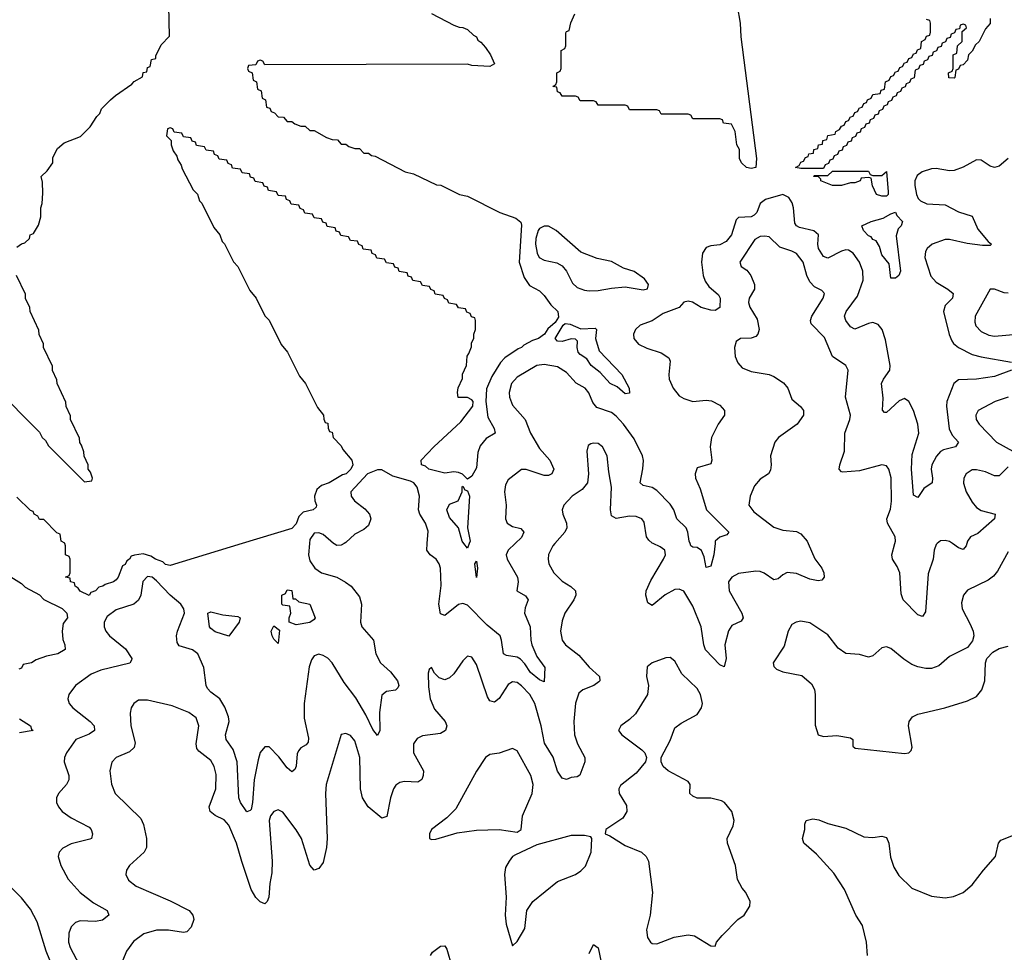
# Model space of a CAD drawing. Header units: inches. Extents: x 2001573 to 2220545, y 644482 to 846830.
# Tile 37 of 256: x 2022882 to 2027253, y 678185 to 682326. Entities that reach past the tile are written whole.
import ezdxf

# ---------------------------------------------------------------- set-up
doc = ezdxf.new("R2010")
doc.units = ezdxf.units.IN
doc.header["$MEASUREMENT"] = 0
doc.layers.add('C0627', color=7, linetype='Continuous')
doc.layers.add('C0628', color=7, linetype='Continuous')

msp = doc.modelspace()

# ---------------------------------------------------------------- linework, layer by layer
at = {"layer": 'C0627', "color": 5}
for points, elevation in [([(2024168.4, 680000), (2024163.7, 679950), (2024170, 679922.3), (2024192.4, 679890), (2024222.4, 679870), (2024290.2, 679850.2), (2024328.4, 679828.4), (2024353.7, 679810), (2024390, 679763), (2024399.7, 679730), (2024395.5, 679650), (2024400.8, 679630), (2024452.3, 679570), (2024463.8, 679510), (2024483.5, 679470), (2024528.5, 679430), (2024559, 679390), (2024565.5, 679370), (2024561.2, 679358.8), (2024551, 679349), (2024510, 679342.6), (2024490, 679326), (2024479.6, 679250), (2024481.5, 679170), (2024470, 679147.8), (2024450, 679174), (2024418.9, 679238.9), (2024374.3, 679314.3), (2024322.9, 679382.9), (2024270, 679469.8), (2024250, 679490.4), (2024230, 679503.2), (2024210, 679509), (2024190, 679500.9), (2024176.9, 679483.1), (2024167.4, 679452.6), (2024144.6, 679290), (2024144.5, 679224.5), (2024164.4, 679135.6), (2024162.4, 679117.6), (2024154.2, 679105.8), (2024130, 679092.2), (2024120.5, 679079.5), (2024114.5, 679065.5), (2024109, 679011), (2024103.7, 678996.3), (2024090, 678985.6), (2024070, 679003.1), (2024032.4, 679052.4), (2023990, 679097.6), (2023970, 679096.9), (2023950, 679071.2), (2023940.3, 679039.7), (2023923.1, 678950), (2023915.5, 678850), (2023910, 678819.5), (2023905.1, 678814.9), (2023890, 678807.8), (2023862.4, 678850), (2023855, 678870), (2023847.3, 679030), (2023830, 679084.5), (2023799.5, 679130), (2023795.2, 679150), (2023812, 679210), (2023809.4, 679230), (2023793.4, 679273.4), (2023770, 679310.6), (2023730, 679340.5), (2023716.4, 679356.4), (2023709.9, 679370), (2023699.6, 679450), (2023672.9, 679510), (2023650, 679527.4), (2023590, 679545), (2023580.7, 679560.7), (2023578.6, 679590), (2023582.9, 679610), (2023614.3, 679690), (2023610.9, 679710), (2023597.6, 679730), (2023550.8, 679770.8), (2023490, 679834.7), (2023470, 679850.9), (2023450, 679853.2), (2023428.8, 679831.3), (2023419.9, 679770), (2023410, 679748.2), (2023389.2, 679730.8), (2023310, 679705), (2023270, 679676), (2023256.5, 679650), (2023256.5, 679630), (2023264.2, 679610), (2023281.2, 679590), (2023351.9, 679531.9), (2023380.2, 679490), (2023378.2, 679481.8), (2023370.7, 679469.3), (2023243, 679437), (2023199.7, 679420.3), (2023130.3, 679370), (2023100.8, 679330), (2023096.1, 679310), (2023101.3, 679290), (2023118, 679270), (2023195.6, 679210), (2023212.1, 679190), (2023213.6, 679170), (2023190, 679153.6), (2023130.7, 679129.3), (2023090.2, 679070), (2023080.8, 679050), (2023080.2, 679030), (2023100.2, 678970), (2023099.7, 678950), (2023090.1, 678929.9), (2023054.6, 678890), (2023046, 678870), (2023046, 678850), (2023054.3, 678830), (2023070.3, 678810), (2023110, 678781.4), (2023190, 678739.6), (2023199, 678730), (2023206, 678710), (2023200.5, 678690), (2023193.4, 678686.6), (2023110, 678667), (2023073, 678647), (2023057.7, 678630), (2023053.4, 678610), (2023065.2, 678570), (2023096.8, 678510), (2023150.1, 678450.1), (2023210, 678404.6), (2023270.3, 678370), (2023277.6, 678350), (2023250, 678327.3), (2023218.2, 678321.8), (2023150, 678323.7), (2023130, 678317.5), (2023110, 678298), (2023100.1, 678270), (2023098.5, 678230), (2023105.8, 678205.8), (2023146.3, 678130)], 240), ([(2023870.1, 680000), (2023550, 679902), (2023530, 679906.9), (2023518, 679918), (2023485.1, 679930), (2023464.4, 679944.4), (2023430, 679954), (2023391.2, 679948.8), (2023376.4, 679943.6), (2023370.3, 679930), (2023357.3, 679922.7), (2023350, 679907), (2023339.1, 679900.9), (2023318.8, 679850), (2023310, 679839), (2023298, 679830), (2023261.4, 679818.6), (2023251.3, 679810), (2023233.2, 679806.8), (2023218, 679790), (2023198, 679782), (2023190, 679769.5), (2023150, 679788.7), (2023142, 679802), (2023128, 679810), (2023126, 679826), (2023108, 679830), (2023106, 679846), (2023086, 679850), (2023102, 679858), (2023106, 679870), (2023106, 679930), (2023102, 679942), (2023086, 679950), (2023086, 679990), (2023082.7, 680000)], 220), ([(2025257.3, 680000), (2025248.4, 679990), (2025229.5, 679950.5), (2025227.8, 679930), (2025230.9, 679910), (2025252.9, 679870), (2025290, 679832.9), (2025329.5, 679809.5), (2025349.3, 679789.3), (2025351, 679770), (2025342.9, 679750), (2025302, 679690), (2025290, 679657.2), (2025283.5, 679610), (2025291.1, 679570), (2025304.5, 679550), (2025363.8, 679503.8), (2025410, 679451.1), (2025456.1, 679410), (2025458.3, 679390), (2025453.9, 679386.1), (2025430.3, 679370), (2025382, 679350), (2025365, 679335), (2025349.6, 679290.4), (2025342.1, 679210), (2025345, 679150), (2025358.9, 679110), (2025391.6, 679050), (2025391, 679030), (2025369.2, 678970.8), (2025356.4, 678963.6), (2025330, 678960.4), (2025310, 678952.4), (2025290, 678957.4), (2025270, 678989.7), (2025250.7, 679050.7), (2025212.7, 679112.8), (2025197.6, 679190), (2025168.8, 679290), (2025147.2, 679330), (2025110, 679368.4), (2025090, 679382.6), (2025070, 679385.7), (2025050, 679374.6), (2025010, 679312.2), (2024990, 679296.1), (2024970, 679301.8), (2024959.5, 679319.5), (2024910, 679462), (2024890, 679495.1), (2024870, 679499.6), (2024850, 679478.7), (2024810, 679421), (2024790, 679403.5), (2024770, 679395.1), (2024744, 679403.9), (2024724, 679424), (2024710, 679449), (2024699.6, 679440.4), (2024695.9, 679424.1), (2024696.4, 679363.6), (2024703.9, 679310), (2024724.2, 679264.2), (2024771.5, 679210), (2024778.9, 679190), (2024772, 679170), (2024750, 679156), (2024670, 679145.8), (2024646.1, 679133.9), (2024630.2, 679110), (2024630.2, 679070), (2024674.4, 678990), (2024674, 678970), (2024667.4, 678952.6), (2024650, 678940.3), (2024590, 678942.6), (2024570, 678938.6), (2024552.5, 678927.5), (2024541.2, 678910), (2024527.9, 678870), (2024512.4, 678787.6), (2024490, 678779.7), (2024428.5, 678830), (2024403.7, 678870), (2024395.4, 678910), (2024391.6, 679050), (2024370, 679123), (2024350, 679146.9), (2024330, 679155.8), (2024310, 679151.8), (2024243.1, 678930), (2024240.1, 678890), (2024247, 678690), (2024243.7, 678650), (2024230, 678582.7), (2024210, 678557), (2024190, 678549.3), (2024170, 678572), (2024132.7, 678690), (2024110, 678728.3), (2024050, 678807.2), (2024030, 678817.7), (2024010, 678809.7), (2023996.1, 678790), (2023989.5, 678770), (2024003.1, 678590), (2024002.1, 678537.9), (2023991.9, 678490), (2023987.6, 678430), (2023980.4, 678410), (2023970, 678400.5), (2023950, 678408.1), (2023930, 678428), (2023910, 678464.2), (2023867.7, 678587.7), (2023845, 678670), (2023810, 678748.6), (2023790, 678772.5), (2023750, 678791.9), (2023727.4, 678810), (2023723.4, 678830), (2023753.2, 678910), (2023754.4, 678974.4), (2023745.2, 679010), (2023730, 679036.8), (2023677.1, 679077.1), (2023668, 679090), (2023665.2, 679110), (2023677, 679190), (2023665.3, 679225.3), (2023633.6, 679250), (2023558.7, 679278.7), (2023450, 679303.9), (2023410, 679304.2), (2023388.2, 679290), (2023377, 679270), (2023372.8, 679247.2), (2023375, 679190), (2023395.1, 679115.1), (2023390, 679094), (2023370, 679074.4), (2023310.1, 679049.9), (2023291.7, 679028.3), (2023282.6, 678990), (2023290, 678930.8), (2023306.5, 678890), (2023419.4, 678779.4), (2023431.9, 678751.9), (2023445, 678690), (2023445.4, 678650), (2023434.5, 678630), (2023370.2, 678570), (2023356.5, 678550), (2023353.1, 678530), (2023365.5, 678505.5), (2023398.5, 678478.5), (2023550, 678413.7), (2023634, 678370), (2023651.5, 678350), (2023654.7, 678330), (2023643.9, 678296.1), (2023624.8, 678275.2), (2023610, 678272.4), (2023542.9, 678282.9), (2023490, 678283), (2023433.9, 678266.1), (2023387.2, 678232.8), (2023356.9, 678190), (2023339.6, 678150)], 260), ([(2024322.3, 680000), (2024310, 679992.2), (2024290, 679991.3), (2024278, 679998), (2024275.7, 680000)], 240), ([(2025081.9, 680000), (2025050.2, 679970), (2025041.8, 679950), (2025045.7, 679930), (2025091.5, 679850), (2025095.2, 679830), (2025089.2, 679790), (2025127.4, 679767.4), (2025140.2, 679750), (2025125.5, 679714.5), (2025123, 679690), (2025148.1, 679630), (2025150.6, 679570), (2025155.5, 679550), (2025178.4, 679498.4), (2025213.7, 679450), (2025210, 679386.3), (2025190, 679394.6), (2025150, 679427.1), (2025125.4, 679465.4), (2025105.7, 679485.7), (2025090, 679494.9), (2025042.8, 679502.9), (2025030, 679509.8), (2025021.8, 679570), (2025014.6, 679590), (2024957, 679637), (2024870, 679726.9), (2024850, 679733.9), (2024830, 679729.8), (2024770, 679681), (2024750, 679688.1), (2024742.8, 679730), (2024753.7, 679813.7), (2024749.9, 679889.9), (2024743.7, 679910), (2024730.7, 679930), (2024704.1, 679950), (2024689.9, 679970), (2024691.7, 680000)], 240), ([(2024878.1, 680000), (2024870, 679979), (2024854.2, 680000)], 220), ([(2026382.8, 680000), (2026411.4, 679931.4), (2026443.2, 679890), (2026452.7, 679870), (2026453.1, 679850), (2026442.6, 679837.4), (2026426.3, 679833.7), (2026390, 679842.1), (2026330, 679866.5), (2026290, 679870.9), (2026270, 679860.9), (2026250, 679843.5), (2026230, 679838.5), (2026187.6, 679867.6), (2026170, 679875.7), (2026150, 679877), (2026073.4, 679866.6), (2026043.1, 679850), (2026029.4, 679830), (2026031.8, 679790), (2026087.8, 679690), (2026094.4, 679670), (2026084.7, 679655.3), (2026044, 679636), (2026028.4, 679611.6), (2026011.9, 679550), (2026018, 679490), (2026010, 679452), (2025990, 679460.9), (2025927.2, 679527.2), (2025919.6, 679550), (2025907.5, 679630), (2025870, 679721.4), (2025830, 679788.9), (2025810, 679797.9), (2025790, 679795.3), (2025747.3, 679772.7), (2025690, 679724), (2025670, 679736.2), (2025662, 679770), (2025663.9, 679790), (2025684.5, 679835.5), (2025740.7, 679930), (2025749.8, 679950), (2025746.9, 679970), (2025725.6, 679985.6), (2025693.8, 680000)], 260), ([(2025968.9, 680000), (2025963, 679950), (2025950, 679898.7), (2025930, 679892.7), (2025921.2, 679941.2), (2025909.2, 679969.2), (2025890, 679982), (2025870, 679983.8), (2025862.3, 679990), (2025858, 680000)], 240), ([(2026955.3, 680000), (2026950, 679995.4), (2026941.3, 679970), (2026936.8, 679930), (2026914.5, 679865.4), (2026903.4, 679696.6), (2026890, 679676.2), (2026870, 679683), (2026804.8, 679750), (2026796, 679776), (2026789.4, 679870), (2026778.2, 679898.2), (2026757.2, 679930), (2026753.9, 679950), (2026767.2, 680000)], 260), ([(2027086.9, 680000), (2027083.6, 679990), (2027070, 679973), (2027050, 679980.9), (2027022.8, 680000)], 260), ([(2027270, 679963.5), (2027223.3, 679876.7), (2027205, 679855), (2027182.2, 679837.8), (2027090, 679792.1), (2027071.6, 679770), (2027063, 679737), (2027066.2, 679710), (2027102.4, 679642.4), (2027115.2, 679610), (2027117.6, 679590), (2027112.7, 679567.3), (2027090, 679538.5), (2027010, 679498.3), (2026962.7, 679457.3), (2026930, 679445.6), (2026905.4, 679445.4), (2026870, 679452.3), (2026843.3, 679463.3), (2026806.5, 679486.5), (2026750, 679534), (2026730, 679540.7), (2026710, 679536.2), (2026670, 679501.2), (2026650, 679495.1), (2026610, 679507), (2026550, 679511.6), (2026515.2, 679535.2), (2026470, 679594.7), (2026390, 679648), (2026350, 679655.1), (2026328.8, 679651.2), (2026310, 679640.9), (2026294, 679610), (2026276.3, 679543.7), (2026227.7, 679470), (2026230, 679454), (2026242.5, 679442.5), (2026270, 679430.8), (2026354.4, 679414.4), (2026396.8, 679376.8), (2026410, 679352), (2026414, 679330), (2026413.7, 679193.7), (2026427.3, 679150), (2026450, 679143.1), (2026510, 679147), (2026570, 679137.3), (2026581, 679130), (2026580.7, 679100.7), (2026590.8, 679090.8), (2026810, 679068), (2026829.1, 679070.9), (2026839.3, 679080.7), (2026844.7, 679095.3), (2026828, 679190), (2026831.3, 679210), (2026845.6, 679230), (2026870, 679242.6), (2026989, 679270), (2027090, 679302), (2027130, 679320.4), (2027153.3, 679350), (2027167.3, 679390), (2027169.6, 679470), (2027176.3, 679490), (2027202, 679518), (2027230, 679533.4), (2027270, 679544.2)], 280), ([(2022811.1, 679871.2), (2022890, 679822), (2022906.4, 679806.4), (2022970, 679772), (2022990, 679752), (2023070, 679712), (2023092, 679690), (2023094.8, 679670), (2023075.6, 679644.4), (2023070.2, 679610), (2023073.1, 679573.1), (2023082.8, 679550), (2023084.7, 679530), (2023052, 679510), (2023000.7, 679499.3), (2022956, 679484), (2022934, 679470), (2022898, 679462), (2022890, 679446), (2022878, 679442)], 220), ([(2022882, 679222), (2022930.7, 679190), (2022934.8, 679174.8), (2022942, 679170), (2022881.1, 679158.9)], 220), ([(2026646.6, 678170), (2026641.7, 678230), (2026624, 678304), (2026594.3, 678350), (2026543.4, 678463.4), (2026496.1, 678536.1), (2026420.1, 678620.1), (2026363.7, 678670), (2026358, 678690), (2026367, 678730), (2026367, 678753), (2026374, 678770), (2026402.6, 678777.4), (2026430, 678772.9), (2026470, 678756.9), (2026550, 678735.8), (2026630, 678697.8), (2026670, 678694.3), (2026710, 678700.4), (2026730, 678694), (2026740.9, 678670), (2026747.8, 678607.8), (2026762.6, 678562.7), (2026785.5, 678525.5), (2026842, 678470), (2026930, 678434), (2026990, 678426.4), (2027027.7, 678432.3), (2027070, 678450.6), (2027110, 678484), (2027160.7, 678550), (2027214.5, 678610), (2027227.6, 678670), (2027237.4, 678682.6), (2027309.3, 678710)], 260), ([(2023030, 678116.9), (2022999.6, 678190), (2022959.4, 678319.5), (2022930, 678376.4), (2022890, 678426.6), (2022830, 678486.8)], 240), ([(2025410, 678178.8), (2025430, 678218.8), (2025450, 678204.7), (2025478.9, 678070)], 260), ([(2024706, 678170), (2024714.1, 678185.9), (2024750, 678212.2), (2024770, 678213.4), (2024778.7, 678198.7), (2024801, 678121)], 260)]:
    msp.add_lwpolyline(points, dxfattribs=dict(at, elevation=elevation))
for points, elevation in [([(2024910, 679849.3), (2024902, 679910), (2024910, 679922), (2024914.8, 679890)], 220), ([(2024094, 679754), (2024106, 679754), (2024120.7, 679740.7), (2024170.4, 679730), (2024193.4, 679670), (2024190, 679662), (2024170, 679649.2), (2024110, 679639.3), (2024078, 679650), (2024078, 679670), (2024086, 679690), (2024082, 679722), (2024050, 679726), (2024046, 679730), (2024046, 679770), (2024062, 679778), (2024070, 679794), (2024090, 679792)], 220), ([(2023810, 679588.7), (2023750, 679607.6), (2023730, 679622.7), (2023725.1, 679630), (2023717.2, 679690), (2023730, 679696.4), (2023783.4, 679683.4), (2023850, 679676.3), (2023861, 679670), (2023856.4, 679650)], 220), ([(2024030, 679555.3), (2024010, 679575.3), (2024002.7, 679590), (2023998, 679610), (2024010, 679634), (2024035.3, 679615.3)], 220), ([(2025770, 679493.6), (2025750, 679493), (2025690.4, 679469.6), (2025668.3, 679451.7), (2025664.4, 679410), (2025674, 679370), (2025668.5, 679330), (2025615.8, 679244.2), (2025590, 679218), (2025551.3, 679190), (2025541, 679170), (2025554.8, 679150), (2025643.9, 679083.9), (2025657.3, 679070), (2025664.9, 679050), (2025660.5, 679030), (2025619.5, 678980.5), (2025550, 678925.2), (2025542.4, 678910), (2025543.8, 678890), (2025576.5, 678836.5), (2025577.1, 678810), (2025559.9, 678780.1), (2025484.7, 678730), (2025482, 678710), (2025502, 678702), (2025570, 678658.8), (2025642, 678630), (2025663, 678610), (2025673, 678590), (2025691.2, 678450), (2025680.7, 678350), (2025664.2, 678284.2), (2025668.7, 678250), (2025682, 678230), (2025690, 678224.4), (2025710, 678222), (2025787.9, 678252.1), (2025850, 678262), (2025877.2, 678257.2), (2025950, 678214), (2025970, 678212), (2025976, 678230), (2026000.1, 678259.9), (2026070, 678330.8), (2026099, 678350), (2026124, 678390), (2026125.2, 678410), (2026106, 678450), (2026090, 678469.2), (2026068.5, 678508.5), (2026060.4, 678570), (2026024.2, 678670), (2026022.4, 678690), (2026050, 678746.8), (2026054.7, 678770), (2026043, 678810), (2026011.6, 678850), (2025997.5, 678857.5), (2025950, 678868.9), (2025890, 678869.8), (2025870, 678878.7), (2025857.6, 678890), (2025858.7, 678930), (2025850, 678943.7), (2025761.2, 678990), (2025739.3, 679010), (2025729.3, 679030), (2025729.2, 679050), (2025770, 679124.7), (2025790, 679181), (2025818.3, 679201.7), (2025890, 679240.5), (2025909.6, 679270), (2025913.7, 679290), (2025905.1, 679330), (2025890, 679355.6), (2025821, 679421), (2025790, 679478)], 280), ([(2025070, 679089.7), (2025010, 679068.4), (2024970, 679063.6), (2024950, 679049.5), (2024910, 678989.6), (2024817.8, 678822.2), (2024777.7, 678782.3), (2024711, 678730), (2024701, 678710), (2024702, 678690), (2024710, 678686), (2024730, 678687.7), (2024824.4, 678715.6), (2024910, 678727.2), (2025010, 678730.3), (2025090, 678718.8), (2025108.7, 678730), (2025114.8, 678790), (2025157.1, 678890), (2025161.2, 678930), (2025150.8, 678970), (2025090, 679078.7)], 280), ([(2025390, 678702.7), (2025330, 678702.7), (2025177.7, 678662.2), (2025082.5, 678617.5), (2025070.4, 678610), (2025054.4, 678590), (2025039.2, 678560.8), (2025033.7, 678530), (2025041.1, 678430), (2025038, 678350), (2025042, 678310), (2025070, 678214), (2025090, 678232), (2025125.2, 678290), (2025133.3, 678370), (2025159.6, 678410), (2025270, 678498.8), (2025349.8, 678530.2), (2025373.9, 678546.1), (2025393.5, 678566.5), (2025419.7, 678630), (2025422, 678690), (2025417.2, 678697.2)], 280)]:
    msp.add_lwpolyline(points, close=True, dxfattribs=dict(at, elevation=elevation))
at = {"layer": 'C0628', "color": 5}
for points, elevation in [([(2022870, 681316), (2022890, 681330.8), (2022904.7, 681335.3), (2022925.2, 681354.8), (2022929.3, 681370), (2022944, 681376), (2022966.3, 681413.7), (2022975.3, 681450), (2022975.3, 681490), (2022982, 681510), (2022984.7, 681555.3), (2022984, 681604), (2022978, 681630), (2023004.7, 681655.3), (2023028.7, 681690), (2023030, 681714), (2023050, 681754), (2023080.2, 681779.8), (2023152.7, 681807.3), (2023195.3, 681850), (2023224, 681896), (2023238, 681910), (2023246, 681930), (2023286, 681970), (2023308, 681990), (2023380.4, 682039.6), (2023390, 682052), (2023428, 682072), (2023430, 682092), (2023446, 682094), (2023450, 682114), (2023462, 682118), (2023468, 682150), (2023486, 682154), (2023486, 682166), (2023510, 682214), (2023547.3, 682252.7), (2023543.1, 682456.9)], 220), ([(2026067.5, 682387.5), (2026080.7, 682310), (2026084, 682250), (2026153, 681710), (2026150.6, 681670), (2026130, 681665.1), (2026108, 681670), (2026086, 681690), (2026078, 681710), (2026078, 681750), (2026066, 681770), (2026058, 681830), (2026042, 681862), (2026007.3, 681867.3), (2026002, 681882), (2025990, 681886), (2025870, 681886), (2025862, 681902), (2025850, 681906), (2025730, 681906), (2025722, 681922), (2025710, 681926), (2025590, 681926), (2025582, 681942), (2025570, 681946), (2025450, 681946), (2025442, 681962), (2025430, 681966), (2025370, 681966), (2025362, 681982), (2025350, 681986), (2025290, 681986), (2025282, 682002), (2025270, 682006), (2025266, 682026), (2025249, 682030), (2025262, 682038), (2025266, 682050), (2025266, 682090), (2025282, 682098), (2025286, 682110), (2025286, 682190), (2025302, 682198), (2025306, 682210), (2025307.3, 682267.3), (2025310, 682274), (2025322, 682278), (2025328.4, 682311.6), (2025347.3, 682352.7)], 220), ([(2024710, 682354), (2024810, 682302), (2024832.7, 682292.7), (2024850, 682292), (2024870, 682282), (2024896.8, 682256.8), (2024910, 682250.7), (2024915.5, 682235.5), (2024930, 682226), (2024950, 682202.8), (2024972, 682170), (2024990.6, 682129.4), (2024970, 682118), (2024890, 682122), (2024870, 682128), (2023970, 682126), (2023962, 682142), (2023950, 682146), (2023938, 682142), (2023930, 682126), (2023898, 682122), (2023894, 682110), (2023898, 682098), (2023914, 682090), (2023918, 682058), (2023934, 682050), (2023938, 682018), (2023954, 682010), (2023958, 681978), (2023974, 681970), (2023978, 681938), (2023992.7, 681932.7), (2023998, 681918), (2024012.7, 681912.7), (2024030, 681894), (2024052.7, 681892.7), (2024070, 681874), (2024090, 681874), (2024103.6, 681863.6), (2024130, 681854), (2024150, 681854), (2024170, 681834), (2024190, 681834), (2024243.6, 681803.6), (2024270, 681794), (2024292.7, 681792.7), (2024310, 681774), (2024330, 681774), (2024343.6, 681763.6), (2024370, 681754), (2024390, 681754), (2024410, 681734), (2024430, 681734), (2024443.6, 681723.6), (2024459.6, 681719.6), (2024594, 681650), (2024630, 681642), (2024732.7, 681592.7), (2024751.6, 681591.6), (2024834, 681550), (2024870, 681542), (2025014, 681470), (2025085.4, 681445.4), (2025106.4, 681426.4), (2025110, 681414), (2025098.9, 681250), (2025121.6, 681181.6), (2025145.9, 681145.9), (2025190, 681121.6), (2025210, 681102), (2025239.6, 681059.6), (2025271.6, 681030), (2025274.4, 681005.6), (2025258.8, 680981.2), (2025227.1, 680952.9), (2025211.3, 680930), (2025186, 680910), (2025158.3, 680901.7), (2025119.9, 680880.1), (2025110.3, 680870), (2025095.3, 680864.7), (2025035.9, 680824.1), (2025016, 680804), (2024978.2, 680741.8), (2024953.8, 680686.2), (2024950.9, 680630), (2024960.6, 680560.6), (2024988.2, 680510), (2024992.7, 680490), (2024953.2, 680466.8), (2024926.3, 680433.7), (2024916.5, 680403.5), (2024910, 680335.3), (2024890, 680299), (2024870, 680286), (2024848.4, 680308.4), (2024830, 680315.3), (2024810, 680319), (2024770, 680312.7), (2024698.4, 680330), (2024683.5, 680343.5), (2024666, 680350), (2024664, 680370), (2024721.2, 680430), (2024840.1, 680539.9), (2024894, 680610), (2024895.3, 680630), (2024890, 680638), (2024870, 680648), (2024828.4, 680648.4), (2024826, 680670), (2024828.4, 680691.6), (2024847.3, 680732.7), (2024848.4, 680751.6), (2024866, 680790), (2024868.4, 680831.6), (2024876.4, 680843.6), (2024887.3, 680872.7), (2024888.4, 680891.6), (2024898, 680910), (2024898, 680930), (2024906, 680950), (2024906, 680990), (2024902, 681002), (2024887.3, 681007.3), (2024882, 681022), (2024867.3, 681027.3), (2024862, 681042), (2024830, 681046), (2024822, 681062), (2024787.3, 681067.3), (2024782, 681082), (2024767.3, 681087.3), (2024762, 681102), (2024727.3, 681107.3), (2024722, 681122), (2024707.3, 681127.3), (2024702, 681142), (2024670, 681146), (2024662, 681162), (2024627.3, 681167.3), (2024622, 681182), (2024607.3, 681187.3), (2024602, 681202), (2024567.3, 681207.3), (2024562, 681222), (2024547.3, 681227.3), (2024542, 681242), (2024510, 681246), (2024502, 681262), (2024467.3, 681267.3), (2024462, 681282), (2024447.3, 681287.3), (2024442, 681302), (2024407.3, 681307.3), (2024402, 681322), (2024387.3, 681327.3), (2024382, 681342), (2024350, 681346), (2024342, 681362), (2024307.3, 681367.3), (2024302, 681382), (2024287.3, 681387.3), (2024282, 681402), (2024247.3, 681407.3), (2024242, 681422), (2024227.3, 681427.3), (2024222, 681442), (2024190, 681446), (2024182, 681462), (2024147.3, 681467.3), (2024142, 681482), (2024127.3, 681487.3), (2024122, 681502), (2024087.3, 681507.3), (2024082, 681522), (2024067.3, 681527.3), (2024062, 681542), (2024030, 681546), (2024022, 681562), (2023987.3, 681567.3), (2023982, 681582), (2023967.3, 681587.3), (2023962, 681602), (2023927.3, 681607.3), (2023922, 681622), (2023907.3, 681627.3), (2023902, 681642), (2023870, 681646), (2023862, 681662), (2023827.3, 681667.3), (2023822, 681682), (2023807.3, 681687.3), (2023802, 681702), (2023767.3, 681707.3), (2023762, 681722), (2023747.3, 681727.3), (2023742, 681742), (2023710, 681746), (2023702, 681762), (2023667.3, 681767.3), (2023662, 681782), (2023647.3, 681787.3), (2023642, 681802), (2023610, 681806), (2023602, 681822), (2023567.3, 681827.3), (2023562, 681842), (2023550, 681846), (2023538, 681842), (2023534, 681810), (2023554, 681790), (2023554, 681770), (2023563.6, 681743.6), (2023579.6, 681719.6), (2023583.6, 681703.6), (2023599.6, 681679.6), (2023603.6, 681663.6), (2023652, 681570), (2023671, 681551), (2023681, 681521), (2023690.9, 681510.9), (2023743.6, 681403.6), (2023771.3, 681370), (2023781, 681341), (2023790.9, 681330.9), (2023831.1, 681251.2), (2023851.3, 681230), (2023903.6, 681123.6), (2023931.3, 681090), (2023971.1, 681011.2), (2023990, 680992), (2024043.6, 680883.6), (2024071.3, 680850), (2024123.6, 680743.6), (2024151.3, 680710), (2024203.6, 680603.6), (2024231.3, 680570), (2024232, 680552), (2024238, 680538), (2024250, 680534), (2024252, 680512), (2024258, 680498), (2024270, 680494), (2024274, 680470), (2024310, 680434), (2024316.9, 680416.9), (2024356, 680370), (2024360.5, 680350), (2024352.2, 680330), (2024331.5, 680310), (2024315, 680305), (2024255.5, 680270), (2024221.7, 680258.3), (2024200.6, 680239.4), (2024191.2, 680210), (2024192.4, 680190), (2024200.4, 680170), (2024198.3, 680161.7), (2024184.7, 680150), (2024140.4, 680139.6), (2024120.8, 680119.2), (2024110, 680087.8), (2024090, 680067.3), (2023870.1, 680000)], 220), ([(2027190, 682332), (2027190.9, 682309.1), (2027170, 682286), (2027142, 682230), (2027125.4, 682214.6), (2027110, 682186), (2027094, 682170), (2027090, 682146), (2027070, 682126), (2027058, 682122), (2027050, 682106), (2027038, 682102), (2027034, 682070), (2027030, 682066), (2027007.3, 682067.3), (2027006, 682090), (2027022, 682098), (2027026, 682110), (2027026, 682170), (2027042, 682178), (2027046, 682210), (2027066, 682230), (2027066, 682274), (2027086, 682290), (2027082, 682302), (2027070, 682306), (2027058, 682302), (2027054, 682286), (2027038, 682282), (2027032.7, 682267.3), (2027018, 682262), (2027012.7, 682247.3), (2026998, 682242), (2026992.7, 682227.3), (2026978, 682222), (2026972.7, 682207.3), (2026958, 682202), (2026952.7, 682187.3), (2026938, 682182), (2026932.7, 682167.3), (2026918, 682162), (2026912.7, 682147.3), (2026898, 682142), (2026892.7, 682127.3), (2026878, 682122), (2026872.7, 682107.3), (2026858, 682102), (2026852.7, 682067.3), (2026838, 682062), (2026832.7, 682047.3), (2026818, 682042), (2026812.7, 682027.3), (2026798, 682022), (2026792.7, 682007.3), (2026778, 682002), (2026772.7, 681987.3), (2026758, 681982), (2026752.7, 681967.3), (2026738, 681962), (2026732.7, 681947.3), (2026718, 681942), (2026712.7, 681927.3), (2026698, 681922), (2026692.7, 681907.3), (2026678, 681902), (2026672.7, 681887.3), (2026658, 681882), (2026652.7, 681867.3), (2026638, 681862), (2026632.7, 681847.3), (2026618, 681842), (2026612.7, 681827.3), (2026598, 681822), (2026592.7, 681807.3), (2026578, 681802), (2026572.7, 681787.3), (2026558, 681782), (2026552.7, 681767.3), (2026538, 681762), (2026532.7, 681747.3), (2026518, 681742), (2026512.7, 681727.3), (2026498, 681722), (2026492.7, 681707.3), (2026478, 681702), (2026472.7, 681687.3), (2026458, 681682), (2026450, 681666), (2026350, 681666), (2026326, 681670), (2026342, 681678), (2026350, 681694), (2026362, 681698), (2026370, 681714), (2026382, 681718), (2026386, 681730), (2026406, 681734), (2026408, 681750), (2026426, 681754), (2026428, 681770), (2026446, 681774), (2026448, 681790), (2026466, 681794), (2026470, 681812), (2026502, 681818), (2026506, 681830), (2026522, 681838), (2026530, 681854), (2026542, 681858), (2026550, 681874), (2026562, 681878), (2026570, 681894), (2026582, 681898), (2026590, 681914), (2026602, 681918), (2026610, 681934), (2026622, 681938), (2026630, 681954), (2026642, 681958), (2026646, 681970), (2026662, 681978), (2026670, 681994), (2026702, 681998), (2026707.3, 682012.7), (2026722, 682018), (2026726, 682050), (2026742, 682058), (2026750, 682074), (2026762, 682078), (2026770, 682094), (2026782, 682098), (2026790, 682114), (2026802, 682118), (2026810, 682134), (2026822, 682138), (2026830, 682154), (2026842, 682158), (2026850, 682174), (2026862, 682178), (2026867.3, 682192.7), (2026882, 682198), (2026886, 682230), (2026902, 682238), (2026907.3, 682252.7), (2026922, 682258), (2026926, 682270), (2026926, 682310), (2026922, 682322), (2026907.3, 682327.3)], 220), ([(2027270, 681709.9), (2027230, 681676.3), (2027210, 681669.8), (2027190, 681675.8), (2027150, 681703), (2027130, 681703.9), (2027070, 681670.7), (2027030, 681656.9), (2027010, 681654.5), (2026950, 681665), (2026930, 681663.4), (2026888.4, 681650), (2026865.8, 681634.2), (2026855.3, 681610), (2026856.3, 681590), (2026863.4, 681550), (2026871.5, 681531.5), (2026881.5, 681521.4), (2026910, 681508), (2026990, 681504.3), (2027050, 681473.4), (2027110, 681453.2), (2027135.4, 681395.4), (2027181.1, 681341.1), (2027196.4, 681330), (2027190, 681322.9), (2027156.7, 681323.3), (2027088.1, 681331.9), (2027010, 681349.4), (2026990, 681349.4), (2026933.6, 681330), (2026910.2, 681310), (2026903.6, 681296.4), (2026900.6, 681270), (2026927.1, 681187.1), (2026950, 681161), (2027002, 681130), (2027025.6, 681110), (2027023.8, 681090), (2026990, 681056.5), (2026982.7, 681030), (2027008.3, 680928.3), (2027020, 680900.1), (2027027.7, 680887.7), (2027050, 680870.1), (2027110, 680839.5), (2027150, 680828.4), (2027285.9, 680805.9)], 240), ([(2027285.5, 680770), (2027210, 680741.3), (2027130, 680729.9), (2027050, 680726.8), (2027028.8, 680711.2), (2026998.6, 680630), (2026996.8, 680610), (2027008.6, 680508.6), (2027021.8, 680481.8), (2027050.2, 680449.8), (2027037.1, 680430), (2026983.6, 680416.4), (2026970, 680408.9), (2026951.9, 680388.1), (2026930.9, 680350), (2026928, 680330), (2026934.8, 680290), (2026932.7, 680270), (2026895.9, 680244.1), (2026870, 680204.2), (2026850, 680215.1), (2026841.5, 680330), (2026844.6, 680395.4), (2026874.5, 680490), (2026869.9, 680530), (2026850, 680591.1), (2026830, 680630.8), (2026810, 680643.2), (2026786.4, 680633.6), (2026730, 680581.3), (2026721.7, 680581.7), (2026711.8, 680591.8), (2026714.9, 680645.1), (2026708, 680710), (2026716.8, 680730), (2026745.6, 680770), (2026746.8, 680790), (2026725.1, 680905.1), (2026711.5, 680950), (2026693, 680973), (2026670, 680980.7), (2026650, 680977.5), (2026590, 680951.7), (2026570, 680961.5), (2026549, 680990), (2026544.5, 681010), (2026551.2, 681030), (2026601.5, 681098.5), (2026626.4, 681170), (2026625.2, 681210), (2026610, 681248.6), (2026582.4, 681290), (2026562.2, 681302.2), (2026550, 681303.8), (2026530, 681298.2), (2026470, 681267.5), (2026450, 681274.2), (2026428.8, 681310), (2026425.3, 681330), (2026428.7, 681370), (2026408.1, 681388.1), (2026343.9, 681403.9), (2026330.8, 681410.8), (2026323.2, 681423.1), (2026318.1, 681490), (2026312.2, 681512.2), (2026296.7, 681536.7), (2026269.8, 681550.2), (2026192.6, 681527.4), (2026169.4, 681510.6), (2026154.3, 681470), (2026142.3, 681457.7), (2026130, 681451), (2026072.9, 681447.1), (2026062.5, 681437.5), (2026041.4, 681370), (2026018.2, 681341.8), (2025990, 681326.5), (2025950, 681322.1), (2025930, 681314.9), (2025913, 681290), (2025908.6, 681250), (2025916.8, 681190), (2025925.4, 681165.4), (2025941.4, 681141.4), (2025985, 681105), (2025991.4, 681090), (2025990, 681047.6), (2025970, 681034.8), (2025950, 681036.5), (2025907.5, 681047.5), (2025868.9, 681071.1), (2025850, 681076.4), (2025830, 681072.3), (2025810, 681048.7), (2025739, 681021), (2025690, 680988.9), (2025637, 680970), (2025616.5, 680950), (2025607.1, 680930), (2025607.9, 680910), (2025630, 680885.8), (2025666.9, 680866.9), (2025730, 680846), (2025763.9, 680823.9), (2025770.2, 680810), (2025763.2, 680750), (2025764.9, 680730), (2025783.6, 680690), (2025810, 680655.6), (2025830, 680643.5), (2025870, 680630.2), (2025930, 680636.5), (2025953, 680633), (2025990, 680614.9), (2026011.6, 680590), (2026011.6, 680570), (2025982.3, 680530), (2025953.8, 680470), (2025948, 680430), (2025955.2, 680370), (2025950, 680353.2), (2025890, 680336.3), (2025881, 680310), (2025883, 680290), (2025903.1, 680243.1), (2025930.7, 680150), (2026030.3, 680050), (2026021.1, 680038.9), (2025990, 680028.1), (2025970.1, 680009.9), (2025968.9, 680000)], 240), ([(2026767.2, 680000), (2026769.9, 680010), (2026769.2, 680030), (2026734.3, 680090), (2026732, 680110), (2026747.5, 680152.5), (2026752.2, 680187.8), (2026751.2, 680291.2), (2026740.5, 680330), (2026730, 680345.1), (2026710, 680349.7), (2026610, 680322.2), (2026536.6, 680316.6), (2026530, 680318), (2026520.4, 680330), (2026522.5, 680350), (2026543.2, 680410), (2026545, 680490), (2026567.9, 680550), (2026570.5, 680570), (2026548, 680650), (2026559.8, 680770), (2026550, 680791.2), (2026490, 680829.8), (2026454.8, 680914.8), (2026395.8, 680975.8), (2026392.4, 680990), (2026398.4, 681010), (2026449.8, 681090), (2026455.4, 681110), (2026443, 681123), (2026410, 681140.2), (2026390, 681161.4), (2026376.7, 681190), (2026359.9, 681250), (2026330, 681287.2), (2026310, 681298.4), (2026256.3, 681316.3), (2026210, 681361.2), (2026190, 681365.3), (2026170, 681363.1), (2026145.6, 681350), (2026078.5, 681250), (2026084.4, 681230), (2026110, 681213.7), (2026128.2, 681190), (2026144.8, 681150), (2026144.1, 681130), (2026121.1, 681090), (2026117.5, 681070), (2026123.8, 681050), (2026155.7, 680995.7), (2026165.5, 680950), (2026159.3, 680930), (2026150, 680919.3), (2026130, 680912.3), (2026082.8, 680910), (2026063.1, 680896.9), (2026056.1, 680870), (2026059, 680830), (2026070, 680802), (2026090, 680780.3), (2026130, 680763.5), (2026210, 680750.2), (2026230, 680742), (2026273.2, 680713.2), (2026292.2, 680690), (2026310, 680641.1), (2026347.9, 680607.9), (2026361.5, 680590), (2026362.2, 680570), (2026333, 680530), (2026250.3, 680470), (2026235.2, 680450), (2026214.9, 680390), (2026218, 680350), (2026214.7, 680325.3), (2026206.7, 680310), (2026170, 680285.8), (2026144.1, 680255.9), (2026124.9, 680210), (2026118.9, 680170), (2026140.7, 680140.7), (2026230, 680072.7), (2026270, 680059.2), (2026330, 680053.7), (2026350, 680043.2), (2026378.6, 680010), (2026382.8, 680000)], 260), ([(2022770, 680694), (2022970, 680494), (2022982, 680470), (2022996.9, 680456.9), (2023010, 680434), (2023170, 680274), (2023202, 680278), (2023206, 680290), (2023196.4, 680316.4), (2023186, 680330), (2023186, 680350), (2023168.4, 680388.4), (2023167.3, 680407.3), (2023156.4, 680436.4), (2023148.4, 680448.4), (2023147.3, 680467.3), (2023108, 680550), (2023107.3, 680567.3), (2023088.4, 680608.4), (2023087.3, 680627.3), (2023048, 680710), (2023047.3, 680727.3), (2023028.4, 680768.4), (2023027.3, 680787.3), (2022988, 680870), (2022987.3, 680887.3), (2022968.4, 680928.4), (2022967.3, 680947.3), (2022928, 681030), (2022927.3, 681047.3), (2022908.4, 681088.4), (2022907.3, 681107.3), (2022868, 681190)], 220), ([(2027270, 681111.6), (2027253.2, 681113.2), (2027210, 681129.7), (2027190, 681129.5), (2027124.2, 681010), (2027122.6, 680982.6), (2027127.1, 680967.1), (2027150, 680942), (2027185, 680925), (2027210, 680920.1), (2027310, 680929.4)], 260), ([(2025858, 680000), (2025853.7, 680010), (2025848.9, 680050), (2025840.7, 680070), (2025799.8, 680110), (2025786.6, 680150), (2025770, 680175.4), (2025710, 680235.8), (2025690, 680248.1), (2025650, 680257.4), (2025636.1, 680270), (2025648.8, 680331.2), (2025650.9, 680369.1), (2025647.4, 680390), (2025610, 680465), (2025562, 680530), (2025530, 680565.2), (2025510, 680581.1), (2025443.8, 680603.8), (2025426.5, 680626.5), (2025409.5, 680669.5), (2025392.9, 680690), (2025352.3, 680712.3), (2025310, 680758.7), (2025270, 680783.8), (2025210, 680794.9), (2025178.4, 680790), (2025090, 680738.9), (2025066, 680710), (2025054.8, 680670), (2025056.6, 680650), (2025070, 680613.7), (2025126.7, 680550), (2025149.5, 680490), (2025190, 680422.6), (2025236.3, 680370), (2025253.1, 680330), (2025244, 680310), (2025230, 680302.3), (2025210, 680301.8), (2025131.1, 680328.9), (2025110, 680328), (2025050, 680282.9), (2025038.9, 680261.1), (2025035, 680230), (2025041.6, 680170), (2025039.3, 680110), (2025046.2, 680090), (2025070, 680075.3), (2025107, 680067), (2025120.7, 680050), (2025110, 680026.6), (2025081.9, 680000)], 240), ([(2027270, 680649.3), (2027212, 680630), (2027137.6, 680590), (2027126.5, 680570), (2027128.1, 680550), (2027141.3, 680530), (2027218.4, 680450), (2027291.2, 680410)], 260), ([(2025693.8, 680000), (2025690, 680001.7), (2025674.8, 680014.8), (2025665, 680030), (2025654.5, 680094.5), (2025643.6, 680110), (2025619.5, 680119.5), (2025590, 680121.8), (2025530, 680111.7), (2025510, 680123), (2025504.9, 680150), (2025509.8, 680249.8), (2025497.6, 680317.6), (2025490.9, 680390), (2025469.6, 680430), (2025450, 680443.5), (2025430, 680446), (2025417.6, 680442.4), (2025405.5, 680434.5), (2025399.5, 680410), (2025407.8, 680310), (2025403, 680270), (2025379.9, 680240.1), (2025334.6, 680210), (2025298, 680170), (2025290.3, 680150), (2025292.7, 680130), (2025310.2, 680090), (2025311.2, 680070), (2025301.8, 680050), (2025257.3, 680000)], 260), ([(2024691.7, 680000), (2024695.1, 680055.1), (2024683.8, 680090), (2024658.5, 680130), (2024653, 680150), (2024657.4, 680210), (2024646.9, 680250), (2024631.4, 680270), (2024617.2, 680277.2), (2024539.1, 680299.1), (2024490, 680327.2), (2024470, 680327.7), (2024425.7, 680310), (2024352.1, 680230), (2024353.4, 680210), (2024368.1, 680190), (2024413.7, 680153.7), (2024435, 680130), (2024440.7, 680110), (2024430, 680080.3), (2024410, 680062.4), (2024370, 680041.8), (2024330, 680004.8), (2024322.3, 680000)], 240), ([(2027270, 680341), (2027230, 680300.3), (2027210, 680300.2), (2027170, 680317.8), (2027130, 680327.6), (2027110, 680327.2), (2027083.5, 680310), (2027074.2, 680290), (2027072.6, 680267.4), (2027084, 680230), (2027110, 680183), (2027130, 680159.8), (2027150, 680147), (2027212.2, 680130), (2027210.2, 680110), (2027136.1, 680043.9), (2027103.7, 680030), (2027090.2, 680010), (2027086.9, 680000)], 260), ([(2024854.2, 680000), (2024846.6, 680010), (2024829.6, 680070), (2024790, 680116), (2024778, 680150), (2024790, 680174.8), (2024828, 680190), (2024846, 680230), (2024846, 680250), (2024850, 680254), (2024858, 680238), (2024870, 680234), (2024878.8, 680210), (2024870.2, 680070), (2024882, 680010), (2024878.1, 680000)], 220), ([(2023082.7, 680000), (2023082, 680002), (2023066, 680010), (2023062, 680042), (2023047.3, 680047.3), (2022990, 680106), (2022970, 680106), (2022962, 680122), (2022946, 680130), (2022942, 680142), (2022930, 680146), (2022870, 680206)], 220), ([(2024275.7, 680000), (2024230, 680039.3), (2024210, 680047.9), (2024190, 680045.4), (2024170, 680017.7), (2024168.4, 680000)], 240), ([(2027022.8, 680000), (2027010, 680009), (2026990, 680013.7), (2026970, 680012.5), (2026955.3, 680000)], 260)]:
    msp.add_lwpolyline(points, dxfattribs=dict(at, elevation=elevation))
for points, elevation in [([(2026670, 681634), (2026710, 681634), (2026730, 681652), (2026738, 681562), (2026738, 681550), (2026730, 681542), (2026710, 681542), (2026686, 681550), (2026668.4, 681588.4), (2026662, 681622), (2026650, 681626), (2026618, 681622), (2026614, 681610), (2026590, 681602), (2026570, 681602), (2026530.6, 681589.4), (2026490.4, 681589.6), (2026438, 681610), (2026438, 681618), (2026428, 681628), (2026406, 681630), (2026410, 681634), (2026470, 681634), (2026490, 681654), (2026650, 681654), (2026658, 681638)], 220), ([(2026750, 681178), (2026741.5, 681241.5), (2026710, 681281.2), (2026698.6, 681318.6), (2026684.7, 681344.7), (2026670, 681349.3), (2026661.5, 681361.5), (2026650, 681367), (2026627.8, 681390), (2026620.9, 681410), (2026662, 681430), (2026716, 681444), (2026750, 681464.7), (2026770, 681471.3), (2026775.9, 681455.9), (2026801, 681430), (2026796, 681410), (2026782, 681398), (2026773, 681367), (2026793, 681210), (2026784.7, 681190), (2026770, 681179)], 220), ([(2025210, 681408.9), (2025190, 681398.3), (2025183.9, 681390), (2025173.7, 681353.8), (2025172.4, 681330), (2025178.8, 681290), (2025188.1, 681270), (2025210, 681258.5), (2025266.5, 681246.5), (2025290, 681232.9), (2025309.5, 681209.5), (2025335.6, 681155.6), (2025357, 681137), (2025390, 681124.4), (2025410, 681122), (2025450, 681122.9), (2025510, 681134.3), (2025570, 681139.7), (2025650, 681126.8), (2025669.7, 681130.4), (2025674, 681150), (2025655.4, 681175.4), (2025610, 681208), (2025562.5, 681222.5), (2025510, 681252.1), (2025446.2, 681266.2), (2025373.6, 681293.6), (2025263.9, 681390), (2025230, 681408.5)], 240), ([(2025373.5, 680953.5), (2025436.7, 680956.7), (2025442.8, 680950), (2025438.4, 680910), (2025455.3, 680855.3), (2025554.9, 680750), (2025587.7, 680690), (2025590, 680668), (2025570, 680664.5), (2025535.2, 680695.2), (2025502.9, 680710), (2025459.2, 680759.2), (2025419.5, 680790), (2025400.2, 680820.2), (2025370, 680839.3), (2025362, 680850), (2025357.2, 680870), (2025358, 680898), (2025350, 680908), (2025330, 680909), (2025290, 680897.2), (2025270, 680899), (2025259, 680910), (2025295.3, 680970), (2025303.7, 680976.3), (2025326, 680974)], 220)]:
    msp.add_lwpolyline(points, close=True, dxfattribs=dict(at, elevation=elevation))

doc.saveas('drawing.dxf')
